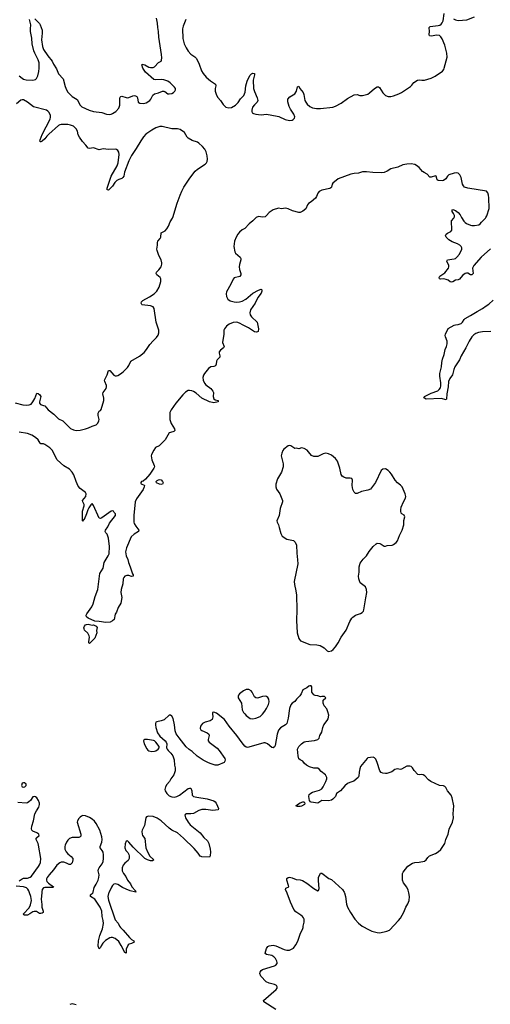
# Model space of a CAD drawing. Header units: inches. Extents: x 1682510 to 1839368, y 640758 to 791543.
# Tile 15 of 186: x 1692455 to 1699424, y 668352 to 682927. Entities that reach past the tile are written whole.
import ezdxf

# ---------------------------------------------------------------- set-up
doc = ezdxf.new("R2010")
doc.units = ezdxf.units.IN
doc.header["$MEASUREMENT"] = 0
for name, color, linetype in [('B6696', 7, 'Continuous'), ('B6697', 7, 'Continuous'), ('B6698', 7, 'Continuous')]:
    doc.layers.add(name, color=color, linetype=linetype)

msp = doc.modelspace()

# ---------------------------------------------------------------- linework, layer by layer
at = {"layer": 'B6696', "color": 6}
for points, elevation in [([(1692782, 670000), (1692775, 669910), (1692783, 669830), (1692782, 669790), (1692804, 669730), (1692801, 669710), (1692790, 669701), (1692770, 669694), (1692750, 669694), (1692704, 669724), (1692670, 669727), (1692650, 669720), (1692607, 669690), (1692570, 669673), (1692529, 669670), (1692517, 669677), (1692513, 669690), (1692598, 669782), (1692617, 669823), (1692629, 669890), (1692622, 669950), (1692603, 670000)], 600), ([(1693775, 670000), (1693770, 669990), (1693762, 669950), (1693770, 669895), (1693870, 669600), (1693914, 669554), (1693931, 669510), (1693947, 669490), (1693988, 669450), (1694081, 669341), (1694111, 669311), (1694145, 669290), (1694149, 669270), (1694110, 669251), (1694078, 669242), (1694060, 669230), (1694034, 669170), (1694030, 669109), (1694010, 669118), (1693960, 669220), (1693921, 669281), (1693870, 669325), (1693830, 669339), (1693810, 669340), (1693790, 669334), (1693724, 669296), (1693685, 669255), (1693661, 669219), (1693650, 669193), (1693630, 669175), (1693617, 669210), (1693623, 669290), (1693643, 669370), (1693680, 669470), (1693695, 669550), (1693692, 669590), (1693678, 669650), (1693673, 669730), (1693648, 669790), (1693570, 669910), (1693502, 669950), (1693506, 669970), (1693536, 670000)], 600), ([(1696250, 668276), (1696069, 668390), (1696067, 668410), (1696254, 668570), (1696267, 668590), (1696269, 668610), (1696259, 668630), (1696227, 668647), (1696150, 668665), (1696106, 668686), (1696026, 668766), (1696012, 668810), (1696015, 668830), (1696029, 668850), (1696050, 668866), (1696230, 668919), (1696250, 668930), (1696266, 668954), (1696270, 668970), (1696265, 668990), (1696242, 669030), (1696217, 669057), (1696190, 669074), (1696109, 669090), (1696090, 669105), (1696088, 669110), (1696110, 669176), (1696130, 669207), (1696150, 669216), (1696210, 669225), (1696250, 669215), (1696370, 669162), (1696410, 669151), (1696448, 669152), (1696490, 669171), (1696510, 669185), (1696544, 669230), (1696574, 669286), (1696614, 669406), (1696643, 669457), (1696655, 669490), (1696655, 669510), (1696669, 669570), (1696666, 669610), (1696659, 669630), (1696644, 669650), (1696619, 669670), (1696542, 669722), (1696516, 669756), (1696466, 669866), (1696417, 669997), (1696416, 670000)], 600), ([(1697263, 670000), (1697281, 669950), (1697293, 669833), (1697309, 669790), (1697353, 669710), (1697417, 669610), (1697470, 669552), (1697527, 669510), (1697630, 669454), (1697670, 669436), (1697750, 669413), (1697790, 669412), (1697890, 669434), (1697930, 669449), (1698065, 669590), (1698094, 669626), (1698142, 669718), (1698174, 669790), (1698202, 669838), (1698222, 669890), (1698228, 669950), (1698218, 670000)], 600), ([(1693290, 668342), (1693230, 668357), (1693198, 668350)], 700)]:
    msp.add_lwpolyline(points, dxfattribs=dict(at, elevation=elevation))
at = {"layer": 'B6697', "color": 6}
for points, elevation in [([(1692390, 677254), (1692504, 677224), (1692550, 677221), (1692595, 677225), (1692623, 677237), (1692652, 677268), (1692680, 677320), (1692710, 677396), (1692730, 677393), (1692754, 677374), (1692769, 677350), (1692750, 677270), (1692749, 677250), (1692762, 677230), (1692810, 677218), (1692829, 677209), (1692879, 677150), (1692960, 677090), (1693030, 677020), (1693096, 676990), (1693210, 676873), (1693250, 676854), (1693290, 676847), (1693350, 676851), (1693431, 676869), (1693476, 676884), (1693530, 676912), (1693589, 676931), (1693610, 676956), (1693626, 676990), (1693631, 677010), (1693629, 677030), (1693618, 677070), (1693617, 677103), (1693630, 677130), (1693650, 677142), (1693661, 677159), (1693700, 677290), (1693702, 677322), (1693688, 677390), (1693691, 677410), (1693734, 677470), (1693742, 677490), (1693741, 677510), (1693715, 677570), (1693713, 677590), (1693752, 677670), (1693770, 677733), (1693790, 677735), (1693847, 677667), (1693870, 677654), (1693890, 677654), (1693910, 677660), (1693950, 677683), (1693990, 677715), (1694050, 677777), (1694072, 677810), (1694102, 677870), (1694230, 677944), (1694299, 678001), (1694335, 678045), (1694380, 678120), (1694430, 678175), (1694479, 678221), (1694504, 678256), (1694516, 678290), (1694516, 678330), (1694475, 678450), (1694445, 678650), (1694430, 678674), (1694393, 678693), (1694270, 678705), (1694262, 678710), (1694254, 678730), (1694257, 678750), (1694278, 678770), (1694377, 678823), (1694445, 678870), (1694484, 678910), (1694522, 678970), (1694545, 679050), (1694543, 679090), (1694534, 679110), (1694488, 679150), (1694476, 679170), (1694482, 679190), (1694516, 679224), (1694548, 679270), (1694562, 679310), (1694562, 679330), (1694550, 679370), (1694517, 679437), (1694491, 679510), (1694488, 679532), (1694497, 679590), (1694495, 679630), (1694503, 679650), (1694535, 679690), (1694545, 679710), (1694551, 679770), (1694570, 679784), (1694610, 679802), (1694636, 679830), (1694661, 679870), (1694684, 679936), (1694720, 679990), (1694723, 680000)], 500), ([(1695958, 680000), (1695909, 679950), (1695854, 679906), (1695790, 679837), (1695750, 679817), (1695710, 679782), (1695683, 679750), (1695660, 679710), (1695635, 679650), (1695628, 679568), (1695642, 679490), (1695653, 679470), (1695718, 679410), (1695729, 679390), (1695729, 679370), (1695710, 679302), (1695706, 679270), (1695712, 679230), (1695730, 679170), (1695731, 679149), (1695715, 679125), (1695633, 679107), (1695614, 679086), (1695582, 679010), (1695520, 678900), (1695513, 678870), (1695518, 678830), (1695538, 678790), (1695570, 678766), (1695630, 678748), (1695670, 678745), (1695710, 678750), (1695750, 678762), (1695805, 678790), (1695910, 678879), (1695990, 678924), (1696030, 678937), (1696040, 678930), (1696040, 678910), (1696030, 678880), (1695983, 678817), (1695940, 678730), (1695871, 678630), (1695862, 678590), (1695870, 678559), (1695888, 678528), (1695970, 678447), (1695992, 678350), (1695987, 678313), (1695976, 678304), (1695961, 678299), (1695930, 678304), (1695845, 678365), (1695763, 678403), (1695710, 678437), (1695670, 678450), (1695615, 678445), (1695559, 678421), (1695518, 678390), (1695487, 678353), (1695480, 678330), (1695479, 678270), (1695460, 678150), (1695482, 678090), (1695472, 678070), (1695427, 678033), (1695411, 678010), (1695408, 677990), (1695421, 677950), (1695420, 677930), (1695380, 677890), (1695369, 677871), (1695363, 677830), (1695355, 677805), (1695330, 677795), (1695288, 677790), (1695250, 677764), (1695190, 677690), (1695176, 677664), (1695167, 677630), (1695171, 677590), (1695190, 677547), (1695210, 677523), (1695284, 677470), (1695316, 677430), (1695323, 677410), (1695321, 677350), (1695330, 677317), (1695350, 677298), (1695393, 677290), (1695394, 677270), (1695330, 677255), (1695268, 677270), (1695150, 677325), (1695070, 677397), (1695030, 677425), (1695005, 677435), (1694970, 677440), (1694950, 677436), (1694910, 677415), (1694870, 677376), (1694768, 677250), (1694699, 677150), (1694681, 677110), (1694678, 677090), (1694681, 677010), (1694700, 676950), (1694750, 676870), (1694753, 676847), (1694739, 676830), (1694690, 676818), (1694671, 676809), (1694609, 676710), (1694519, 676621), (1694468, 676592), (1694443, 676557), (1694409, 676490), (1694404, 676470), (1694413, 676410), (1694447, 676327), (1694450, 676310), (1694443, 676290), (1694380, 676200), (1694316, 676124), (1694282, 676098), (1694259, 676090), (1694250, 676075), (1694248, 676068), (1694255, 676055), (1694298, 676038), (1694303, 676030), (1694299, 676010), (1694285, 675970), (1694186, 675834), (1694166, 675790), (1694144, 675590), (1694147, 675490), (1694152, 675470), (1694174, 675430), (1694219, 675370), (1694217, 675350), (1694149, 675310), (1694108, 675270), (1694035, 675110), (1694022, 675050), (1694030, 674990), (1694055, 674935), (1694065, 674890), (1694091, 674830), (1694124, 674724), (1694136, 674710), (1694137, 674690), (1694110, 674687), (1694070, 674700), (1694040, 674700), (1694010, 674690), (1693996, 674670), (1693990, 674650), (1693984, 674576), (1693957, 674490), (1693955, 674450), (1693967, 674373), (1693954, 674290), (1693916, 674224), (1693890, 674159), (1693870, 674129), (1693852, 674048), (1693831, 674030), (1693795, 674010), (1693730, 674004), (1693630, 674019), (1693570, 674023), (1693470, 674070), (1693444, 674090), (1693442, 674110), (1693450, 674130), (1693522, 674238), (1693542, 674278), (1693574, 674390), (1693611, 674490), (1693644, 674730), (1693689, 674810), (1693705, 674890), (1693766, 674990), (1693778, 675022), (1693784, 675130), (1693771, 675251), (1693753, 675310), (1693730, 675333), (1693720, 675350), (1693725, 675370), (1693761, 675419), (1693786, 675474), (1693876, 675590), (1693873, 675610), (1693853, 675633), (1693846, 675650), (1693830, 675656), (1693809, 675650), (1693670, 675554), (1693650, 675545), (1693630, 675548), (1693550, 675735), (1693530, 675765), (1693510, 675746), (1693480, 675700), (1693466, 675670), (1693447, 675610), (1693410, 675528), (1693398, 675522), (1693393, 675510), (1693390, 675506), (1693387, 675507), (1693387, 675650), (1693409, 675730), (1693410, 675750), (1693391, 675790), (1693387, 675810), (1693433, 675870), (1693438, 675910), (1693430, 675929), (1693350, 675985), (1693321, 676021), (1693290, 676090), (1693256, 676190), (1693233, 676230), (1693191, 676271), (1693110, 676322), (1693010, 676410), (1692934, 676554), (1692904, 676590), (1692830, 676640), (1692810, 676647), (1692770, 676650), (1692757, 676657), (1692730, 676710), (1692690, 676742), (1692636, 676776), (1692570, 676801), (1692450, 676823)], 500), ([(1699425, 679535), (1699290, 679413), (1699180, 679290), (1699161, 679250), (1699168, 679170), (1699151, 679149), (1699130, 679152), (1699090, 679173), (1699070, 679177), (1699050, 679172), (1699010, 679141), (1698970, 679087), (1698950, 679078), (1698910, 679070), (1698870, 679045), (1698850, 679040), (1698830, 679048), (1698801, 679070), (1698770, 679083), (1698730, 679089), (1698687, 679087), (1698672, 679092), (1698668, 679110), (1698678, 679130), (1698750, 679181), (1698804, 679250), (1698812, 679270), (1698811, 679290), (1698779, 679350), (1698789, 679370), (1698890, 679385), (1698910, 679393), (1698930, 679410), (1698966, 679454), (1699004, 679530), (1699004, 679550), (1698994, 679570), (1698973, 679590), (1698939, 679610), (1698860, 679640), (1698810, 679670), (1698770, 679710), (1698762, 679730), (1698769, 679751), (1698790, 679767), (1698838, 679790), (1698853, 679810), (1698848, 679950), (1698883, 679990), (1698887, 680000)], 500), ([(1698998, 680000), (1699030, 679947), (1699050, 679925), (1699070, 679911), (1699130, 679885), (1699150, 679881), (1699190, 679879), (1699254, 679890), (1699276, 679904), (1699292, 679930), (1699353, 679990), (1699358, 680000)], 500), ([(1699430, 678310), (1699310, 678308), (1699250, 678297), (1699210, 678281), (1699179, 678261), (1699149, 678230), (1699109, 678170), (1699062, 678070), (1698994, 677950), (1698967, 677890), (1698899, 677790), (1698882, 677750), (1698862, 677670), (1698824, 677616), (1698807, 677573), (1698801, 677490), (1698781, 677390), (1698775, 677310), (1698770, 677301), (1698698, 677318), (1698472, 677312), (1698450, 677323), (1698442, 677330), (1698447, 677350), (1698550, 677399), (1698645, 677435), (1698669, 677451), (1698685, 677475), (1698691, 677509), (1698692, 677550), (1698678, 677650), (1698678, 677690), (1698703, 677790), (1698707, 677853), (1698716, 677904), (1698739, 677970), (1698756, 678044), (1698776, 678090), (1698786, 678130), (1698784, 678170), (1698758, 678230), (1698755, 678250), (1698758, 678270), (1698802, 678358), (1698890, 678406), (1698910, 678412), (1698950, 678413), (1698990, 678428), (1699013, 678450), (1699037, 678490), (1699054, 678506), (1699130, 678546), (1699230, 678609), (1699310, 678650), (1699362, 678690), (1699404, 678716), (1699466, 678774)], 500), ([(1698218, 670000), (1698210, 670041), (1698186, 670086), (1698139, 670150), (1698124, 670190), (1698125, 670290), (1698133, 670310), (1698205, 670395), (1698270, 670439), (1698308, 670452), (1698370, 670454), (1698450, 670473), (1698473, 670490), (1698497, 670523), (1698525, 670550), (1698614, 670586), (1698652, 670608), (1698690, 670644), (1698752, 670730), (1698767, 670790), (1698798, 670870), (1698814, 670946), (1698862, 671050), (1698879, 671110), (1698875, 671170), (1698883, 671290), (1698860, 671410), (1698844, 671450), (1698790, 671510), (1698763, 671563), (1698750, 671577), (1698730, 671586), (1698670, 671590), (1698544, 671650), (1698510, 671674), (1698453, 671733), (1698430, 671749), (1698410, 671754), (1698370, 671751), (1698350, 671755), (1698295, 671815), (1698270, 671850), (1698250, 671870), (1698230, 671877), (1698190, 671875), (1698110, 671834), (1698090, 671830), (1698050, 671837), (1698030, 671835), (1698010, 671827), (1697965, 671795), (1697890, 671769), (1697870, 671766), (1697830, 671771), (1697810, 671783), (1697789, 671810), (1697750, 671933), (1697730, 671980), (1697710, 672000), (1697690, 672008), (1697610, 671998), (1697599, 671990), (1697502, 671870), (1697490, 671838), (1697481, 671790), (1697478, 671730), (1697467, 671710), (1697403, 671657), (1697343, 671637), (1697310, 671621), (1697270, 671585), (1697208, 671512), (1697147, 671470), (1697130, 671430), (1697090, 671388), (1697070, 671376), (1697030, 671363), (1696930, 671369), (1696870, 671329), (1696770, 671344), (1696761, 671350), (1696745, 671370), (1696737, 671430), (1696744, 671456), (1696764, 671476), (1696790, 671493), (1696897, 671523), (1696930, 671543), (1696950, 671571), (1696990, 671651), (1697002, 671690), (1697002, 671710), (1696982, 671750), (1696920, 671800), (1696890, 671833), (1696870, 671846), (1696810, 671845), (1696745, 671865), (1696702, 671890), (1696674, 671914), (1696648, 671950), (1696610, 671969), (1696590, 671985), (1696578, 672030), (1696570, 672130), (1696590, 672167), (1696630, 672207), (1696670, 672235), (1696690, 672241), (1696821, 672259), (1696869, 672271), (1696880, 672280), (1696889, 672291), (1696899, 672330), (1696930, 672382), (1696944, 672450), (1696961, 672490), (1697007, 672553), (1697021, 672579), (1697031, 672630), (1697020, 672680), (1697004, 672724), (1696965, 672770), (1696949, 672810), (1696950, 672854), (1696986, 672890), (1696970, 672906), (1696930, 672908), (1696910, 672902), (1696870, 672917), (1696830, 672924), (1696813, 672933), (1696782, 672970), (1696782, 673050), (1696770, 673068), (1696750, 673068), (1696738, 673062), (1696705, 673035), (1696650, 673008), (1696625, 672950), (1696602, 672918), (1696555, 672870), (1696530, 672833), (1696490, 672809), (1696470, 672786), (1696448, 672730), (1696431, 672589), (1696410, 672510), (1696391, 672489), (1696317, 672443), (1696290, 672410), (1696268, 672350), (1696239, 672181), (1696230, 672162), (1696210, 672149), (1696190, 672153), (1696126, 672206), (1696090, 672221), (1696070, 672222), (1695850, 672158), (1695830, 672155), (1695810, 672160), (1695790, 672174), (1695750, 672221), (1695673, 672333), (1695557, 672470), (1695490, 672570), (1695370, 672663), (1695330, 672675), (1695311, 672669), (1695308, 672652), (1695313, 672607), (1695305, 672570), (1695274, 672546), (1695201, 672530), (1695162, 672510), (1695132, 672470), (1695130, 672434), (1695137, 672417), (1695150, 672403), (1695230, 672370), (1695254, 672350), (1695263, 672330), (1695246, 672270), (1695248, 672250), (1695259, 672230), (1695381, 672141), (1695408, 672110), (1695491, 671990), (1695497, 671970), (1695495, 671950), (1695481, 671930), (1695390, 671894), (1695350, 671893), (1695290, 671911), (1695250, 671927), (1695170, 671968), (1695084, 672024), (1695010, 672094), (1694965, 672125), (1694922, 672162), (1694815, 672295), (1694774, 672354), (1694758, 672398), (1694750, 672489), (1694730, 672583), (1694710, 672617), (1694690, 672630), (1694670, 672630), (1694595, 672565), (1694550, 672546), (1694485, 672535), (1694473, 672527), (1694465, 672510), (1694464, 672490), (1694473, 672447), (1694496, 672370), (1694530, 672320), (1694609, 672250), (1694625, 672230), (1694632, 672210), (1694630, 672150), (1694638, 672130), (1694652, 672110), (1694695, 672070), (1694722, 672030), (1694741, 671970), (1694746, 671890), (1694759, 671850), (1694756, 671810), (1694736, 671750), (1694692, 671690), (1694672, 671650), (1694635, 671605), (1694613, 671570), (1694606, 671530), (1694611, 671510), (1694635, 671470), (1694670, 671440), (1694710, 671421), (1694750, 671420), (1694784, 671430), (1694823, 671450), (1694950, 671546), (1694970, 671553), (1694990, 671551), (1695004, 671510), (1695008, 671450), (1695028, 671428), (1695076, 671416), (1695233, 671393), (1695330, 671362), (1695350, 671350), (1695367, 671330), (1695383, 671283), (1695401, 671250), (1695392, 671230), (1695317, 671223), (1695210, 671236), (1695150, 671236), (1695110, 671223), (1695030, 671177), (1694990, 671170), (1694921, 671170), (1694910, 671165), (1694899, 671150), (1694912, 671110), (1694950, 671046), (1694978, 671010), (1695130, 670890), (1695181, 670821), (1695235, 670770), (1695257, 670730), (1695274, 670650), (1695279, 670610), (1695278, 670550), (1695268, 670532), (1695150, 670536), (1695141, 670541), (1695130, 670547), (1695100, 670590), (1695037, 670657), (1694882, 670810), (1694790, 670890), (1694710, 670931), (1694670, 670959), (1694548, 671070), (1694490, 671108), (1694430, 671130), (1694370, 671137), (1694346, 671134), (1694333, 671127), (1694324, 671110), (1694301, 670999), (1694268, 670930), (1694264, 670910), (1694267, 670870), (1694275, 670850), (1694306, 670806), (1694324, 670670), (1694347, 670607), (1694384, 670544), (1694443, 670490), (1694422, 670478), (1694390, 670476), (1694350, 670489), (1694310, 670512), (1694137, 670677), (1694070, 670753), (1694050, 670770), (1694030, 670767), (1694015, 670725), (1694013, 670670), (1694029, 670630), (1694057, 670597), (1694070, 670570), (1694075, 670550), (1694074, 670510), (1694061, 670479), (1694010, 670441), (1693988, 670412), (1693974, 670370), (1693974, 670330), (1693991, 670290), (1694025, 670245), (1694051, 670190), (1694096, 670136), (1694117, 670090), (1694171, 670030), (1694173, 670010), (1694091, 670030), (1694030, 670054), (1693979, 670079), (1693910, 670127), (1693870, 670136), (1693850, 670129), (1693830, 670110), (1693814, 670086), (1693775, 670000)], 600), ([(1692450, 670178), (1692490, 670210), (1692510, 670219), (1692570, 670220), (1692610, 670233), (1692630, 670250), (1692734, 670390), (1692750, 670414), (1692764, 670450), (1692769, 670511), (1692735, 670710), (1692730, 670730), (1692698, 670790), (1692698, 670810), (1692702, 670818), (1692745, 670850), (1692740, 670870), (1692708, 670890), (1692650, 670914), (1692635, 670930), (1692630, 670950), (1692636, 670990), (1692660, 671070), (1692680, 671170), (1692703, 671217), (1692740, 671270), (1692749, 671310), (1692747, 671330), (1692732, 671370), (1692710, 671409), (1692690, 671425), (1692670, 671429), (1692650, 671424), (1692614, 671370), (1692592, 671348), (1692570, 671335), (1692550, 671330), (1692430, 671338)], 600), ([(1693536, 670000), (1693545, 670010), (1693559, 670081), (1693590, 670130), (1693616, 670190), (1693626, 670230), (1693631, 670270), (1693619, 670330), (1693620, 670350), (1693631, 670370), (1693678, 670430), (1693690, 670465), (1693697, 670510), (1693697, 670563), (1693690, 670603), (1693677, 670630), (1693648, 670670), (1693645, 670690), (1693672, 670750), (1693675, 670790), (1693672, 670832), (1693643, 670930), (1693590, 671030), (1693563, 671063), (1693530, 671091), (1693490, 671116), (1693430, 671142), (1693390, 671145), (1693370, 671138), (1693350, 671124), (1693330, 671101), (1693312, 671070), (1693306, 671050), (1693361, 670870), (1693363, 670850), (1693359, 670841), (1693351, 670829), (1693330, 670822), (1693230, 670819), (1693193, 670807), (1693170, 670784), (1693147, 670750), (1693127, 670710), (1693122, 670690), (1693124, 670650), (1693142, 670610), (1693170, 670578), (1693220, 670540), (1693241, 670510), (1693243, 670490), (1693230, 670445), (1693210, 670421), (1693190, 670423), (1693150, 670442), (1693110, 670454), (1693070, 670454), (1693050, 670446), (1693005, 670410), (1692958, 670342), (1692890, 670269), (1692860, 670230), (1692852, 670210), (1692851, 670190), (1692859, 670170), (1692884, 670144), (1692955, 670090), (1692950, 670081), (1692941, 670079), (1692830, 670083), (1692806, 670074), (1692790, 670052), (1692783, 670017), (1692782, 670000)], 600), ([(1696416, 670000), (1696393, 670047), (1696394, 670070), (1696439, 670090), (1696438, 670110), (1696409, 670189), (1696410, 670212), (1696429, 670231), (1696450, 670233), (1696490, 670223), (1696550, 670200), (1696610, 670193), (1696643, 670183), (1696707, 670147), (1696810, 670065), (1696870, 670031), (1696882, 670038), (1696892, 670068), (1696881, 670181), (1696881, 670230), (1696909, 670291), (1696930, 670292), (1697035, 670215), (1697070, 670199), (1697235, 670050), (1697259, 670010), (1697263, 670000)], 600), ([(1692603, 670000), (1692591, 670031), (1692575, 670055), (1692555, 670075), (1692510, 670090), (1692402, 670102)], 600)]:
    msp.add_lwpolyline(points, dxfattribs=dict(at, elevation=elevation))
for points, elevation in [([(1696450, 676626), (1696430, 676618), (1696367, 676570), (1696350, 676550), (1696335, 676510), (1696328, 676470), (1696330, 676450), (1696359, 676350), (1696357, 676310), (1696332, 676228), (1696272, 676130), (1696249, 676050), (1696250, 676010), (1696259, 675979), (1696307, 675910), (1696349, 675810), (1696349, 675790), (1696312, 675690), (1696297, 675590), (1696264, 675510), (1696268, 675490), (1696287, 675450), (1696295, 675410), (1696323, 675323), (1696343, 675283), (1696410, 675239), (1696510, 675216), (1696535, 675195), (1696553, 675150), (1696558, 675030), (1696571, 674931), (1696572, 674870), (1696521, 674610), (1696525, 674565), (1696546, 674470), (1696554, 674410), (1696561, 674190), (1696552, 674032), (1696566, 673850), (1696587, 673767), (1696597, 673750), (1696614, 673734), (1696750, 673680), (1696853, 673673), (1696903, 673663), (1696962, 673630), (1697010, 673582), (1697030, 673572), (1697070, 673582), (1697097, 673603), (1697130, 673642), (1697170, 673702), (1697214, 673786), (1697289, 673890), (1697342, 674018), (1697373, 674067), (1697390, 674084), (1697430, 674110), (1697502, 674138), (1697528, 674152), (1697544, 674170), (1697553, 674190), (1697580, 674370), (1697597, 674450), (1697590, 674490), (1697575, 674530), (1697499, 674590), (1697476, 674650), (1697473, 674690), (1697483, 674750), (1697484, 674830), (1697498, 674882), (1697540, 674940), (1697589, 674990), (1697630, 675056), (1697689, 675130), (1697732, 675168), (1697750, 675176), (1697790, 675173), (1697810, 675165), (1697850, 675136), (1697870, 675133), (1697898, 675142), (1697970, 675150), (1697990, 675158), (1698030, 675188), (1698048, 675212), (1698078, 675290), (1698121, 675370), (1698142, 675450), (1698145, 675515), (1698157, 675570), (1698150, 675593), (1698113, 675613), (1698104, 675624), (1698097, 675650), (1698098, 675670), (1698106, 675710), (1698140, 675790), (1698170, 675843), (1698174, 675870), (1698163, 675910), (1698118, 676010), (1698095, 676035), (1698049, 676070), (1698015, 676110), (1697961, 676201), (1697938, 676230), (1697913, 676253), (1697870, 676277), (1697830, 676272), (1697810, 676256), (1697723, 676077), (1697650, 675979), (1697610, 675961), (1697518, 675942), (1697450, 675912), (1697430, 675912), (1697410, 675932), (1697390, 675970), (1697378, 676030), (1697381, 676110), (1697374, 676134), (1697350, 676142), (1697290, 676140), (1697253, 676153), (1697228, 676170), (1697214, 676194), (1697197, 676290), (1697159, 676390), (1697130, 676431), (1697070, 676480), (1697030, 676502), (1696990, 676510), (1696950, 676500), (1696870, 676463), (1696810, 676460), (1696775, 676475), (1696732, 676532), (1696710, 676555), (1696670, 676580), (1696630, 676587), (1696590, 676572), (1696550, 676582), (1696530, 676578), (1696470, 676619)], 600), ([(1694550, 676045), (1694526, 676050), (1694482, 676070), (1694476, 676090), (1694490, 676107), (1694510, 676118), (1694530, 676121), (1694550, 676115), (1694572, 676090), (1694579, 676070), (1694570, 676050)], 500), ([(1693530, 673964), (1693550, 673967), (1693588, 673950), (1693603, 673930), (1693595, 673885), (1693597, 673850), (1693570, 673773), (1693490, 673694), (1693481, 673701), (1693478, 673718), (1693487, 673787), (1693485, 673805), (1693464, 673844), (1693415, 673890), (1693408, 673908), (1693407, 673927), (1693413, 673950), (1693429, 673970), (1693445, 673975), (1693470, 673977)], 500), ([(1695850, 673011), (1695810, 673010), (1695771, 672990), (1695711, 672950), (1695693, 672930), (1695689, 672911), (1695691, 672890), (1695739, 672810), (1695748, 672710), (1695770, 672670), (1695788, 672650), (1695810, 672628), (1695870, 672585), (1695910, 672576), (1695950, 672586), (1696014, 672610), (1696050, 672645), (1696083, 672690), (1696110, 672731), (1696139, 672790), (1696148, 672830), (1696143, 672870), (1696130, 672892), (1696110, 672907), (1696090, 672914), (1696052, 672908), (1695990, 672887), (1695970, 672885), (1695950, 672889), (1695930, 672905), (1695900, 672970), (1695882, 672990)], 600), ([(1694350, 672274), (1694309, 672271), (1694296, 672264), (1694288, 672250), (1694298, 672210), (1694336, 672136), (1694354, 672114), (1694370, 672103), (1694410, 672094), (1694450, 672097), (1694470, 672106), (1694505, 672130), (1694519, 672150), (1694519, 672170), (1694473, 672233), (1694451, 672251), (1694436, 672256)], 600), ([(1692510, 671632), (1692490, 671624), (1692482, 671590), (1692490, 671573), (1692510, 671565), (1692530, 671569), (1692552, 671590), (1692549, 671610), (1692528, 671630)], 600), ([(1696570, 671278), (1696546, 671290), (1696568, 671310), (1696610, 671336), (1696646, 671350), (1696670, 671351), (1696677, 671330), (1696671, 671310), (1696630, 671285), (1696610, 671279)], 600)]:
    msp.add_lwpolyline(points, close=True, dxfattribs=dict(at, elevation=elevation))
at = {"layer": 'B6698', "color": 6, "elevation": 500}
for points in [[(1694916, 682930), (1694875, 682830), (1694868, 682790), (1694871, 682650), (1694893, 682570), (1694918, 682510), (1694950, 682460), (1694990, 682416), (1695050, 682376), (1695071, 682351), (1695115, 682270), (1695149, 682169), (1695170, 682128), (1695216, 682076), (1695280, 682020), (1695353, 681973), (1695358, 681950), (1695351, 681910), (1695351, 681871), (1695370, 681810), (1695390, 681776), (1695429, 681730), (1695470, 681672), (1695510, 681634), (1695550, 681623), (1695590, 681629), (1695650, 681661), (1695690, 681702), (1695727, 681753), (1695773, 681807), (1695785, 681830), (1695792, 681852), (1695803, 681950), (1695823, 682017), (1695850, 682073), (1695870, 682106), (1695890, 682125), (1695910, 682133), (1695930, 682130), (1695931, 682110), (1695911, 682030), (1695919, 681910), (1695930, 681865), (1695971, 681770), (1695981, 681730), (1695973, 681707), (1695930, 681666), (1695903, 681630), (1695893, 681590), (1695892, 681570), (1695899, 681550), (1695917, 681537), (1695950, 681527), (1696030, 681521), (1696110, 681529), (1696270, 681501), (1696294, 681494), (1696387, 681450), (1696450, 681435), (1696490, 681441), (1696507, 681450), (1696523, 681470), (1696527, 681490), (1696515, 681530), (1696463, 681603), (1696444, 681644), (1696425, 681710), (1696428, 681750), (1696455, 681785), (1696530, 681831), (1696553, 681870), (1696570, 681931), (1696590, 681941), (1696605, 681910), (1696651, 681850), (1696661, 681821), (1696679, 681730), (1696690, 681704), (1696710, 681678), (1696750, 681643), (1696790, 681622), (1696850, 681610), (1696910, 681610), (1697090, 681634), (1697130, 681647), (1697217, 681690), (1697310, 681760), (1697410, 681816), (1697450, 681818), (1697490, 681806), (1697530, 681803), (1697610, 681825), (1697637, 681843), (1697710, 681910), (1697750, 681934), (1697770, 681935), (1697784, 681924), (1697830, 681844), (1697870, 681805), (1697910, 681790), (1697950, 681791), (1697990, 681801), (1698070, 681827), (1698110, 681847), (1698241, 681939), (1698261, 681959), (1698290, 681997), (1698346, 682034), (1698370, 682039), (1698410, 682033), (1698450, 682034), (1698550, 682062), (1698605, 682090), (1698715, 682165), (1698736, 682190), (1698743, 682210), (1698784, 682370), (1698781, 682430), (1698752, 682552), (1698710, 682646), (1698690, 682675), (1698671, 682691), (1698630, 682697), (1698550, 682685), (1698524, 682690), (1698517, 682710), (1698525, 682750), (1698517, 682810), (1698534, 682826), (1698650, 682839), (1698674, 682846), (1698697, 682863), (1698710, 682879), (1698724, 682910), (1698743, 683017)], [(1692450, 682094), (1692490, 682060), (1692510, 682048), (1692550, 682038), (1692650, 682030), (1692690, 682044), (1692703, 682057), (1692723, 682097), (1692741, 682159), (1692745, 682210), (1692743, 682290), (1692731, 682331), (1692678, 682430), (1692666, 682466), (1692641, 682570), (1692633, 682653), (1692616, 682750), (1692614, 682790), (1692620, 682850), (1692616, 682870), (1692600, 682930)], [(1692679, 682939), (1692747, 682870), (1692759, 682850), (1692788, 682770), (1692788, 682728), (1692777, 682630), (1692794, 682530), (1692806, 682486), (1692870, 682391), (1692935, 682315), (1692956, 682270), (1692999, 682199), (1693030, 682125), (1693099, 682050), (1693130, 681939), (1693150, 681889), (1693170, 681855), (1693230, 681789), (1693304, 681744), (1693327, 681710), (1693347, 681667), (1693360, 681650), (1693378, 681638), (1693485, 681590), (1693550, 681567), (1693672, 681552), (1693741, 681530), (1693790, 681525), (1693808, 681528), (1693830, 681537), (1693877, 681570), (1693923, 681617), (1693936, 681664), (1693938, 681762), (1693942, 681778), (1693951, 681789), (1693970, 681794), (1694030, 681773), (1694050, 681772), (1694070, 681774), (1694130, 681802), (1694150, 681804), (1694170, 681799), (1694188, 681788), (1694198, 681770), (1694210, 681708), (1694236, 681690), (1694290, 681687), (1694330, 681698), (1694382, 681730), (1694399, 681750), (1694428, 681812), (1694451, 681829), (1694510, 681842), (1694570, 681869), (1694590, 681869), (1694603, 681863), (1694650, 681830), (1694668, 681828), (1694710, 681835), (1694735, 681850), (1694753, 681870), (1694762, 681890), (1694762, 681910), (1694750, 681930), (1694682, 681990), (1694650, 682015), (1694590, 682038), (1694550, 682043), (1694470, 682036), (1694443, 682043), (1694318, 682150), (1694278, 682210), (1694263, 682257), (1694270, 682270), (1694310, 682258), (1694370, 682223), (1694390, 682218), (1694430, 682221), (1694453, 682230), (1694509, 682291), (1694548, 682312), (1694556, 682330), (1694559, 682361), (1694555, 682410), (1694516, 682670), (1694513, 682750), (1694500, 682810), (1694495, 682875), (1694482, 682950)], [(1698879, 682939), (1698910, 682924), (1698950, 682917), (1699074, 682926), (1699190, 682967)], [(1694723, 680000), (1694786, 680210), (1694833, 680327), (1694854, 680390), (1694884, 680450), (1694977, 680583), (1695055, 680685), (1695090, 680716), (1695202, 680790), (1695221, 680810), (1695231, 680829), (1695238, 680862), (1695233, 680910), (1695215, 680970), (1695197, 681010), (1695164, 681050), (1695110, 681100), (1695090, 681112), (1695010, 681140), (1694952, 681172), (1694934, 681190), (1694895, 681255), (1694830, 681302), (1694790, 681313), (1694710, 681312), (1694564, 681344), (1694530, 681344), (1694470, 681327), (1694410, 681294), (1694324, 681230), (1694290, 681193), (1694247, 681133), (1694182, 681018), (1694110, 680915), (1694070, 680837), (1694009, 680671), (1693996, 680610), (1693985, 680590), (1693970, 680577), (1693921, 680559), (1693895, 680545), (1693865, 680515), (1693830, 680465), (1693790, 680421), (1693770, 680404), (1693750, 680409), (1693750, 680431), (1693812, 680610), (1693898, 680762), (1693913, 680807), (1693929, 680930), (1693924, 680964), (1693909, 680989), (1693890, 681004), (1693870, 681011), (1693770, 681003), (1693690, 681014), (1693630, 681001), (1693550, 681028), (1693490, 681019), (1693470, 681026), (1693436, 681070), (1693383, 681123), (1693339, 681190), (1693323, 681223), (1693310, 681279), (1693290, 681312), (1693250, 681352), (1693210, 681368), (1693170, 681375), (1693070, 681374), (1693050, 681371), (1693030, 681360), (1692886, 681234), (1692857, 681203), (1692830, 681162), (1692790, 681129), (1692770, 681119), (1692761, 681121), (1692755, 681130), (1692761, 681150), (1692790, 681226), (1692908, 681452), (1692914, 681486), (1692912, 681508), (1692893, 681553), (1692874, 681574), (1692850, 681588), (1692658, 681638), (1692570, 681708), (1692510, 681739), (1692490, 681741), (1692470, 681734), (1692410, 681682)], [(1699358, 680000), (1699370, 680023), (1699407, 680130), (1699404, 680290), (1699396, 680330), (1699386, 680366), (1699369, 680390), (1699090, 680435), (1699044, 680450), (1699027, 680467), (1699014, 680490), (1698990, 680589), (1698972, 680632), (1698950, 680656), (1698930, 680662), (1698890, 680656), (1698810, 680631), (1698790, 680613), (1698763, 680570), (1698730, 680546), (1698710, 680542), (1698650, 680547), (1698636, 680556), (1698623, 680610), (1698610, 680614), (1698550, 680596), (1698530, 680598), (1698490, 680638), (1698443, 680663), (1698420, 680680), (1698370, 680740), (1698330, 680770), (1698305, 680785), (1698254, 680794), (1698190, 680790), (1698130, 680777), (1698056, 680744), (1697950, 680718), (1697895, 680685), (1697850, 680665), (1697810, 680661), (1697686, 680666), (1697590, 680676), (1697530, 680673), (1697470, 680655), (1697408, 680652), (1697358, 680642), (1697170, 680571), (1697091, 680509), (1697082, 680490), (1697071, 680449), (1697063, 680437), (1697050, 680429), (1696930, 680405), (1696890, 680386), (1696870, 680359), (1696851, 680309), (1696836, 680284), (1696772, 680230), (1696730, 680204), (1696715, 680185), (1696692, 680128), (1696649, 680091), (1696610, 680074), (1696587, 680073), (1696497, 680097), (1696430, 680129), (1696390, 680138), (1696333, 680127), (1696290, 680136), (1696210, 680113), (1696148, 680072), (1696110, 680026), (1696090, 680010), (1696050, 680006), (1695990, 680014), (1695959, 680001), (1695958, 680000)], [(1698887, 680000), (1698892, 680010), (1698892, 680030), (1698880, 680060), (1698859, 680090), (1698861, 680110), (1698870, 680117), (1698910, 680102), (1698950, 680072), (1698976, 680036), (1698998, 680000)]]:
    msp.add_lwpolyline(points, dxfattribs=at)

doc.saveas('drawing.dxf')
